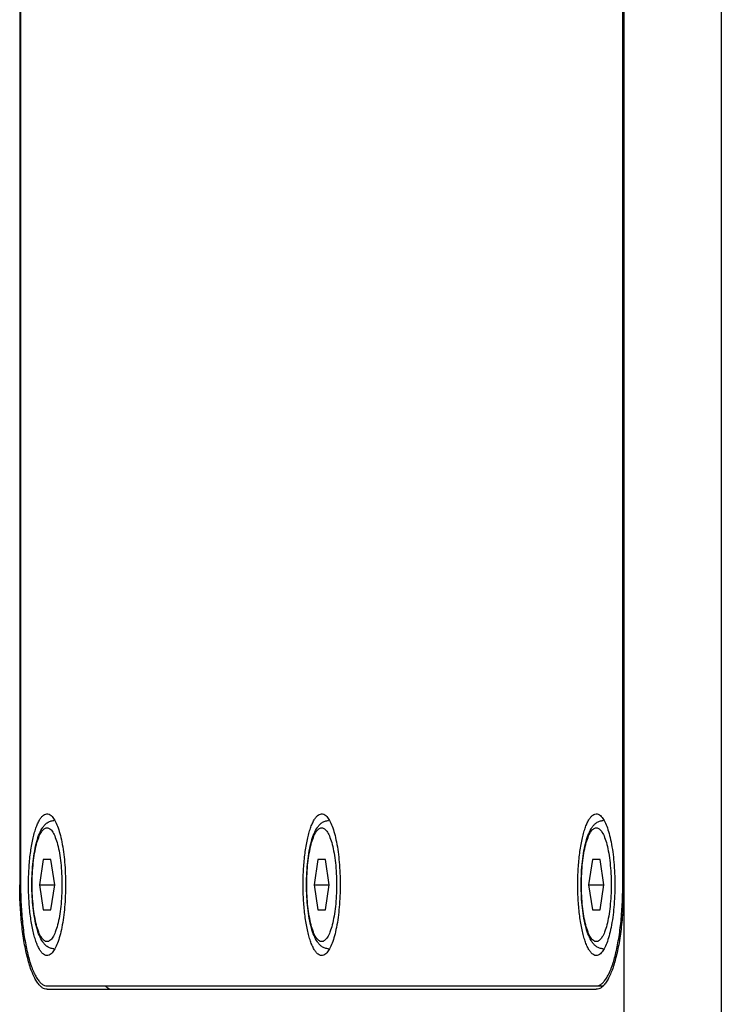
# Model space of a CAD drawing. Header units: millimetres. Extents: x 0 to 240, y 0 to 169.
# Tile 21 of 27: x 71.51 to 76.72, y 150.13 to 157.43. Entities that reach past the tile are written whole.
import ezdxf

# ---------------------------------------------------------------- set-up
doc = ezdxf.new("R2010")
doc.units = ezdxf.units.MM
doc.header["$LTSCALE"] = 32.67
doc.layers.add('00_COMPONENTS', color=7, linetype='CONTINUOUS')

msp = doc.modelspace()

# ---------------------------------------------------------------- linework, layer by layer
at = {"layer": '00_COMPONENTS', "color": 4}
for p, q in [((75.9915, 162.1391), (75.9915, 147.6391)), ((76.7153, 162.1391), (76.7153, 146.8891)), ((71.5132, 151.0141), (71.5197, 151.0141)), ((75.9847, 151.0141), (75.9912, 151.0141))]:
    msp.add_line(p, q, dxfattribs=at)
at = {"layer": '00_COMPONENTS', "color": 7}
for p, q in [((71.5132, 160.8891), (71.5132, 151.0141)), ((71.5197, 160.8891), (71.5197, 151.0141)), ((75.9847, 151.0141), (75.9847, 160.8891)), ((75.9912, 151.0141), (75.9912, 160.8891)), ((71.6876, 151.2016), (71.6593, 151.0141)), ((71.7443, 151.2016), (71.6876, 151.2016)), ((71.7726, 151.0141), (71.7443, 151.2016)), ((73.7239, 151.2016), (73.6955, 151.0141)), ((73.7805, 151.2016), (73.7239, 151.2016)), ((73.8088, 151.0141), (73.7805, 151.2016)), ((75.7601, 151.2016), (75.7318, 151.0141)), ((75.8167, 151.2016), (75.7601, 151.2016)), ((75.8451, 151.0141), (75.8167, 151.2016)), ((71.6593, 151.0141), (71.6876, 150.8266)), ((71.6593, 151.0141), (71.7726, 151.0141)), ((71.7443, 150.8266), (71.7726, 151.0141)), ((73.6955, 151.0141), (73.7239, 150.8266)), ((73.6955, 151.0141), (73.8088, 151.0141)), ((73.7805, 150.8266), (73.8088, 151.0141)), ((75.7318, 151.0141), (75.7601, 150.8266)), ((75.7318, 151.0141), (75.8451, 151.0141)), ((75.8167, 150.8266), (75.8451, 151.0141)), ((71.6876, 150.8266), (71.7443, 150.8266)), ((73.7239, 150.8266), (73.7805, 150.8266)), ((75.7601, 150.8266), (75.8167, 150.8266)), ((71.716, 150.2641), (75.8395, 150.2641)), ((71.716, 150.2391), (75.7884, 150.2391))]:
    msp.add_line(p, q, dxfattribs=at)
for points, knots in [([(71.5786, 151.0141), (71.5786, 151.0542), (71.5809, 151.1323), (71.5912, 151.2442), (71.6054, 151.3307), (71.6202, 151.3921), (71.6321, 151.4313), (71.645, 151.465), (71.6589, 151.4929), (71.6735, 151.5146), (71.6888, 151.53), (71.7052, 151.5388), (71.7294, 151.5402), (71.7449, 151.5284), (71.7532, 151.5195)], [0, 0, 0, 0, 0.19748, 0.385243, 0.554213, 0.629183, 0.696709, 0.756189, 0.807265, 0.849947, 0.884856, 0.913685, 0.939762, 1, 1, 1, 1]), ([(71.7532, 151.5195), (71.7614, 151.5106), (71.7767, 151.4874), (71.7954, 151.4451), (71.8123, 151.3918), (71.8325, 151.3032), (71.849, 151.1761), (71.8533, 151.0699), (71.8533, 151.0141)], [0, 0, 0, 0, 0.069302, 0.157914, 0.265417, 0.390041, 0.679576, 1, 1, 1, 1]), ([(73.6148, 151.0141), (73.6148, 151.0542), (73.6171, 151.1323), (73.6274, 151.2442), (73.6416, 151.3307), (73.6564, 151.3921), (73.6683, 151.4313), (73.6812, 151.465), (73.6951, 151.4929), (73.7097, 151.5146), (73.7251, 151.53), (73.7415, 151.5388), (73.7656, 151.5402), (73.7811, 151.5284), (73.7894, 151.5195)], [0, 0, 0, 0, 0.19748, 0.385243, 0.554213, 0.629183, 0.696709, 0.756189, 0.807265, 0.849947, 0.884856, 0.913685, 0.939762, 1, 1, 1, 1]), ([(73.7894, 151.5195), (73.7977, 151.5106), (73.813, 151.4874), (73.8317, 151.4451), (73.8485, 151.3918), (73.8687, 151.3032), (73.8852, 151.1761), (73.8896, 151.0699), (73.8896, 151.0141)], [0, 0, 0, 0, 0.069302, 0.157914, 0.265417, 0.390041, 0.679576, 1, 1, 1, 1]), ([(75.651, 151.0141), (75.651, 151.0542), (75.6533, 151.1323), (75.6636, 151.2442), (75.6778, 151.3307), (75.6926, 151.3921), (75.7045, 151.4313), (75.7175, 151.465), (75.7313, 151.4929), (75.7459, 151.5146), (75.7613, 151.53), (75.7777, 151.5388), (75.8018, 151.5402), (75.8174, 151.5284), (75.8257, 151.5195)], [0, 0, 0, 0, 0.19748, 0.385243, 0.554213, 0.629183, 0.696709, 0.756189, 0.807265, 0.849947, 0.884856, 0.913685, 0.939762, 1, 1, 1, 1]), ([(75.8257, 151.5195), (75.8339, 151.5106), (75.8492, 151.4874), (75.8679, 151.4451), (75.8847, 151.3918), (75.905, 151.3032), (75.9214, 151.1761), (75.9258, 151.0699), (75.9258, 151.0141)], [0, 0, 0, 0, 0.069302, 0.157914, 0.265417, 0.390041, 0.679576, 1, 1, 1, 1]), ([(71.7671, 150.5391), (71.7583, 150.5391), (71.7407, 150.5421), (71.7176, 150.5538), (71.6988, 150.5704), (71.6778, 150.5971), (71.657, 150.6386), (71.638, 150.6971), (71.623, 150.7658), (71.612, 150.8433), (71.6052, 150.9271), (71.6029, 151.0141), (71.6052, 151.1012), (71.612, 151.185), (71.623, 151.2625), (71.638, 151.3312), (71.657, 151.3897), (71.6778, 151.4312), (71.6988, 151.4579), (71.7176, 151.4745), (71.7407, 151.4862), (71.7583, 151.4891), (71.7671, 151.4891)], [0, 0, 0, 0, 0.024793, 0.048635, 0.071466, 0.094196, 0.143039, 0.199883, 0.26558, 0.339014, 0.418048, 0.500006, 0.581963, 0.660997, 0.73443, 0.800125, 0.856966, 0.905807, 0.928537, 0.951368, 0.975207, 1, 1, 1, 1]), ([(73.8034, 150.5391), (73.7945, 150.5391), (73.7769, 150.5421), (73.7538, 150.5538), (73.735, 150.5704), (73.714, 150.5971), (73.6933, 150.6386), (73.6743, 150.6971), (73.6592, 150.7658), (73.6482, 150.8433), (73.6414, 150.9271), (73.6392, 151.0141), (73.6414, 151.1012), (73.6482, 151.185), (73.6592, 151.2625), (73.6743, 151.3312), (73.6933, 151.3897), (73.714, 151.4312), (73.735, 151.4579), (73.7538, 151.4745), (73.7769, 151.4862), (73.7945, 151.4891), (73.8034, 151.4891)], [0, 0, 0, 0, 0.024793, 0.048635, 0.071466, 0.094196, 0.143039, 0.199883, 0.26558, 0.339014, 0.418048, 0.500006, 0.581963, 0.660997, 0.73443, 0.800125, 0.856966, 0.905807, 0.928537, 0.951368, 0.975207, 1, 1, 1, 1]), ([(75.8396, 150.5391), (75.8307, 150.5391), (75.8132, 150.5421), (75.7901, 150.5538), (75.7712, 150.5704), (75.7502, 150.5971), (75.7295, 150.6386), (75.7105, 150.6971), (75.6955, 150.7658), (75.6844, 150.8433), (75.6777, 150.9271), (75.6754, 151.0141), (75.6777, 151.1012), (75.6844, 151.185), (75.6955, 151.2625), (75.7105, 151.3312), (75.7295, 151.3897), (75.7502, 151.4312), (75.7712, 151.4579), (75.7901, 151.4745), (75.8132, 151.4862), (75.8307, 151.4891), (75.8396, 151.4891)], [0, 0, 0, 0, 0.024793, 0.048635, 0.071466, 0.094196, 0.143039, 0.199883, 0.26558, 0.339014, 0.418048, 0.500006, 0.581963, 0.660997, 0.73443, 0.800125, 0.856966, 0.905807, 0.928537, 0.951368, 0.975207, 1, 1, 1, 1]), ([(71.716, 150.2391), (71.7092, 150.2391), (71.6948, 150.242), (71.6747, 150.2541), (71.6554, 150.2733), (71.6368, 150.2993), (71.619, 150.332), (71.5951, 150.3875), (71.5693, 150.4719), (71.545, 150.5883), (71.5269, 150.7209), (71.5157, 150.8647), (71.5132, 150.9637), (71.5132, 151.0141)], [0, 0, 0, 0, 0.024228, 0.051336, 0.083349, 0.121373, 0.16589, 0.216996, 0.338176, 0.482064, 0.644126, 0.818827, 1, 1, 1, 1]), ([(71.5197, 151.0141), (71.5197, 150.9654), (71.5221, 150.8695), (71.533, 150.7304), (71.5505, 150.602), (71.5741, 150.4894), (71.599, 150.4077), (71.6221, 150.354), (71.6393, 150.3224), (71.6573, 150.2972), (71.676, 150.2786), (71.6955, 150.2669), (71.7094, 150.2641), (71.716, 150.2641)], [0, 0, 0, 0, 0.181173, 0.355874, 0.517936, 0.661824, 0.783004, 0.83411, 0.878627, 0.916651, 0.948664, 0.975772, 1, 1, 1, 1]), ([(71.7532, 150.5088), (71.7449, 150.4999), (71.7294, 150.4881), (71.7052, 150.4894), (71.6888, 150.4983), (71.6735, 150.5137), (71.6589, 150.5354), (71.645, 150.5633), (71.6321, 150.597), (71.6202, 150.6362), (71.6054, 150.6976), (71.5912, 150.7841), (71.5809, 150.896), (71.5786, 150.9741), (71.5786, 151.0141)], [0, 0, 0, 0, 0.060238, 0.086315, 0.115144, 0.150053, 0.192735, 0.243811, 0.303291, 0.370817, 0.445787, 0.614757, 0.80252, 1, 1, 1, 1]), ([(71.8533, 151.0141), (71.8533, 150.9584), (71.849, 150.8522), (71.8325, 150.7251), (71.8123, 150.6365), (71.7954, 150.5832), (71.7767, 150.5408), (71.7614, 150.5176), (71.7532, 150.5088)], [0, 0, 0, 0, 0.320424, 0.609959, 0.734583, 0.842086, 0.930698, 1, 1, 1, 1]), ([(73.7894, 150.5088), (73.7811, 150.4999), (73.7656, 150.4881), (73.7415, 150.4894), (73.7251, 150.4983), (73.7097, 150.5137), (73.6951, 150.5354), (73.6812, 150.5633), (73.6683, 150.597), (73.6564, 150.6362), (73.6416, 150.6976), (73.6274, 150.7841), (73.6171, 150.896), (73.6148, 150.9741), (73.6148, 151.0141)], [0, 0, 0, 0, 0.060238, 0.086315, 0.115144, 0.150053, 0.192735, 0.243811, 0.303291, 0.370817, 0.445787, 0.614757, 0.80252, 1, 1, 1, 1]), ([(73.8896, 151.0141), (73.8896, 150.9584), (73.8852, 150.8522), (73.8687, 150.7251), (73.8485, 150.6365), (73.8317, 150.5832), (73.813, 150.5408), (73.7977, 150.5176), (73.7894, 150.5088)], [0, 0, 0, 0, 0.320424, 0.609959, 0.734583, 0.842086, 0.930698, 1, 1, 1, 1]), ([(75.8257, 150.5088), (75.8174, 150.4999), (75.8018, 150.4881), (75.7777, 150.4894), (75.7613, 150.4983), (75.7459, 150.5137), (75.7313, 150.5354), (75.7175, 150.5633), (75.7045, 150.597), (75.6926, 150.6362), (75.6778, 150.6976), (75.6636, 150.7841), (75.6533, 150.896), (75.651, 150.9741), (75.651, 151.0141)], [0, 0, 0, 0, 0.060238, 0.086315, 0.115144, 0.150053, 0.192735, 0.243811, 0.303291, 0.370817, 0.445787, 0.614757, 0.80252, 1, 1, 1, 1]), ([(75.7884, 150.2641), (75.7949, 150.2641), (75.8089, 150.2669), (75.8284, 150.2786), (75.8471, 150.2972), (75.865, 150.3224), (75.8822, 150.354), (75.9053, 150.4077), (75.9303, 150.4894), (75.9539, 150.602), (75.9714, 150.7304), (75.9823, 150.8695), (75.9847, 150.9654), (75.9847, 151.0141)], [0, 0, 0, 0, 0.024228, 0.051336, 0.083349, 0.121373, 0.16589, 0.216996, 0.338176, 0.482064, 0.644126, 0.818827, 1, 1, 1, 1]), ([(75.9912, 151.0141), (75.9912, 150.9637), (75.9887, 150.8647), (75.9775, 150.7209), (75.9594, 150.5883), (75.935, 150.4719), (75.9092, 150.3875), (75.8854, 150.332), (75.8676, 150.2993), (75.849, 150.2733), (75.8297, 150.2541), (75.8095, 150.242), (75.7952, 150.2391), (75.7884, 150.2391)], [0, 0, 0, 0, 0.181173, 0.355874, 0.517936, 0.661824, 0.783004, 0.83411, 0.878627, 0.916651, 0.948664, 0.975772, 1, 1, 1, 1]), ([(75.9258, 151.0141), (75.9258, 150.9584), (75.9214, 150.8522), (75.905, 150.7251), (75.8847, 150.6365), (75.8679, 150.5832), (75.8492, 150.5408), (75.8339, 150.5176), (75.8257, 150.5088)], [0, 0, 0, 0, 0.320424, 0.609959, 0.734583, 0.842086, 0.930698, 1, 1, 1, 1]), ([(72.1475, 150.2641), (72.1549, 150.2567), (72.1703, 150.2444), (72.1897, 150.2391), (72.1985, 150.2391)], [0, 0, 0, 0, 0.543019, 1, 1, 1, 1])]:
    msp.add_open_spline(points, degree=3, knots=knots, dxfattribs=at)
at = {"layer": '00_COMPONENTS', "color": 4}
for points in [[(71.716, 150.5922), (71.7123, 150.5922), (71.7045, 150.5937), (71.6935, 150.6003), (71.683, 150.6107), (71.6684, 150.6313), (71.6522, 150.6666), (71.6361, 150.7189), (71.6229, 150.7823), (71.613, 150.8545), (71.6069, 150.9328), (71.6048, 151.0141), (71.6069, 151.0955), (71.613, 151.1738), (71.6229, 151.246), (71.6361, 151.3094), (71.6522, 151.3617), (71.6684, 151.397), (71.683, 151.4175), (71.6935, 151.428), (71.7045, 151.4345), (71.7123, 151.4361), (71.716, 151.4361)], [(71.716, 151.4361), (71.7196, 151.4361), (71.7275, 151.4345), (71.7384, 151.428), (71.749, 151.4175), (71.7636, 151.397), (71.7797, 151.3617), (71.7958, 151.3094), (71.809, 151.246), (71.8189, 151.1738), (71.825, 151.0955), (71.8271, 151.0141), (71.825, 150.9328), (71.8189, 150.8545), (71.809, 150.7823), (71.7958, 150.7189), (71.7797, 150.6666), (71.7636, 150.6313), (71.749, 150.6107), (71.7384, 150.6003), (71.7275, 150.5937), (71.7196, 150.5922), (71.716, 150.5922)], [(73.7522, 150.5922), (73.7485, 150.5922), (73.7407, 150.5937), (73.7297, 150.6003), (73.7192, 150.6107), (73.7046, 150.6313), (73.6884, 150.6666), (73.6723, 150.7189), (73.6591, 150.7823), (73.6492, 150.8545), (73.6431, 150.9328), (73.6411, 151.0141), (73.6431, 151.0955), (73.6492, 151.1738), (73.6591, 151.246), (73.6723, 151.3094), (73.6884, 151.3617), (73.7046, 151.397), (73.7192, 151.4175), (73.7297, 151.428), (73.7407, 151.4345), (73.7485, 151.4361), (73.7522, 151.4361)], [(73.7522, 151.4361), (73.7559, 151.4361), (73.7637, 151.4345), (73.7747, 151.428), (73.7852, 151.4175), (73.7998, 151.397), (73.816, 151.3617), (73.832, 151.3094), (73.8453, 151.246), (73.8552, 151.1738), (73.8612, 151.0955), (73.8633, 151.0141), (73.8612, 150.9328), (73.8552, 150.8545), (73.8453, 150.7823), (73.832, 150.7189), (73.816, 150.6666), (73.7998, 150.6313), (73.7852, 150.6107), (73.7747, 150.6003), (73.7637, 150.5937), (73.7559, 150.5922), (73.7522, 150.5922)], [(75.7884, 150.5922), (75.7847, 150.5922), (75.7769, 150.5937), (75.7659, 150.6003), (75.7554, 150.6107), (75.7408, 150.6313), (75.7246, 150.6666), (75.7086, 150.7189), (75.6953, 150.7823), (75.6855, 150.8545), (75.6794, 150.9328), (75.6773, 151.0141), (75.6794, 151.0955), (75.6855, 151.1738), (75.6953, 151.246), (75.7086, 151.3094), (75.7246, 151.3617), (75.7408, 151.397), (75.7554, 151.4175), (75.7659, 151.428), (75.7769, 151.4345), (75.7847, 151.4361), (75.7884, 151.4361)], [(75.7884, 151.4361), (75.7921, 151.4361), (75.7999, 151.4345), (75.8109, 151.428), (75.8214, 151.4175), (75.836, 151.397), (75.8522, 151.3617), (75.8683, 151.3094), (75.8815, 151.246), (75.8914, 151.1738), (75.8975, 151.0955), (75.8995, 151.0141), (75.8975, 150.9328), (75.8914, 150.8545), (75.8815, 150.7823), (75.8683, 150.7189), (75.8522, 150.6666), (75.836, 150.6313), (75.8214, 150.6107), (75.8109, 150.6003), (75.7999, 150.5937), (75.7921, 150.5922), (75.7884, 150.5922)]]:
    msp.add_open_spline(points, degree=3, knots=[0, 0, 0, 0, 0.012113, 0.025671, 0.041678, 0.060693, 0.108457, 0.169054, 0.241005, 0.322044, 0.409404, 0.5, 0.590596, 0.677956, 0.758995, 0.830946, 0.891543, 0.939307, 0.958322, 0.974329, 0.987887, 1, 1, 1, 1], dxfattribs=at)

doc.saveas('drawing.dxf')
